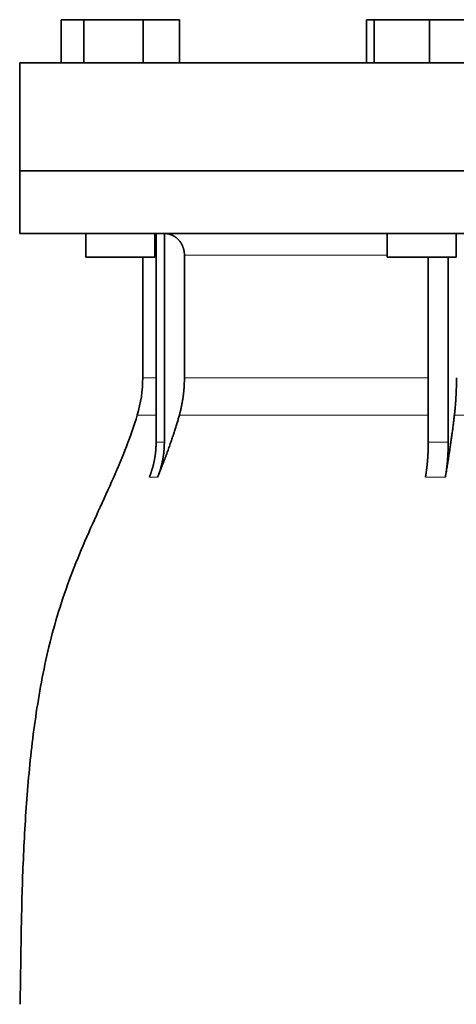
# Model space of a CAD drawing. Header units: millimetres. Extents: x 441 to 1325, y -1714 to 1591.
# Tile 27 of 29: x 949 to 1051, y 863 to 1091. Entities that reach past the tile are written whole.
import ezdxf

# ---------------------------------------------------------------- set-up
doc = ezdxf.new("R2010")
doc.units = ezdxf.units.MM
doc.layers.add('VSI344-454_FLANG', color=7, linetype='Continuous')
doc.layers.add('VSI344-454_TESTA', color=7, linetype='Continuous')

# ---------------------------------------------------------------- blocks, each defined once
blk = doc.blocks.new('SE3')
at = {"layer": 'VSI344-454_FLANG', "color": 7, "linetype": 'Continuous', "lineweight": 35}
for p, q in [((958.94, 1090.53), (958.94, 1080.53)), ((958.94, 1090.53), (964.24, 1090.53)), ((964.24, 1090.53), (964.24, 1080.53)), ((964.24, 1090.53), (977.98, 1090.53)), ((977.98, 1090.53), (977.98, 1080.53)), ((977.98, 1090.53), (986.42, 1090.53)), ((986.42, 1090.53), (986.42, 1080.53)), ((1029.69, 1090.53), (1029.69, 1080.53)), ((1029.69, 1090.53), (1031.5, 1090.53)), ((1031.5, 1090.53), (1031.5, 1080.53)), ((1031.5, 1090.53), (1044.3, 1090.53)), ((1044.3, 1090.53), (1044.3, 1080.53)), ((1044.3, 1090.53), (1055.29, 1090.53)), ((949.36, 1080.53), (1231.31, 1080.53)), ((949.36, 1080.53), (949.36, 1055.53)), ((1231.31, 1055.53), (949.36, 1055.53))]:
    blk.add_line(p, q, dxfattribs=at)
at = {"layer": 'VSI344-454_TESTA', "color": 7, "linetype": 'Continuous', "lineweight": 35}
for p, q in [((949.36, 1055.53), (1231.31, 1055.53)), ((949.36, 1055.53), (949.36, 1041.03)), ((1231.31, 1041.03), (949.36, 1041.03)), ((964.68, 1041.03), (964.68, 1035.53)), ((980.68, 1035.53), (980.68, 1041.03)), ((980.96, 1041.03), (980.96, 992.68)), ((982.88, 1041.03), (982.87, 992.68)), ((1034.49, 1041.03), (1034.49, 1035.53)), ((1050.49, 1035.53), (1050.49, 1041.03)), ((980.68, 1035.53), (964.68, 1035.53)), ((977.86, 1035.53), (977.86, 1007.6)), ((987.52, 1036.03), (987.52, 1007.6)), ((1034.49, 1035.53), (1050.49, 1035.53)), ((1044.01, 1035.53), (1044.01, 992.68)), ((1048.63, 1035.53), (1048.63, 992.68))]:
    blk.add_line(p, q, dxfattribs=at)
at = {"layer": 'VSI344-454_TESTA', "color": 4, "linetype": 'Continuous', "lineweight": 9}
for p, q in [((980.82, 1036.03), (980.68, 1036.03)), ((1034.49, 1036.03), (987.52, 1036.03)), ((980.82, 1007.6), (977.86, 1007.6)), ((987.52, 1007.6), (1044, 1007.6)), ((976.6, 998.98), (980.84, 998.98)), ((986.35, 998.98), (1044, 998.98)), ((1050.07, 998.98), (1070.04, 998.98)), ((980.96, 992.68), (982.87, 992.68)), ((979.4, 984.62), (981.31, 984.62)), ((1043.36, 984.62), (1047.98, 984.62))]:
    blk.add_line(p, q, dxfattribs=at)
at = {"layer": 'VSI344-454_TESTA', "color": 7, "linetype": 'Continuous', "lineweight": 35}
blk.add_arc((947.86, 1007.6), 30, 343.3164, 0, dxfattribs=at)
for points, degree, knots in [([(987.52, 1036.03), (987.52, 1037), (987.18, 1037.9), (987.02, 1038.34), (986.78, 1038.74), (986.54, 1039.14), (986.24, 1039.48), (985.63, 1040.18), (984.82, 1040.57), (984.39, 1040.79), (983.92, 1040.9), (983.42, 1041.03), (982.88, 1041.03)], 2, [0, 0, 0, 0.25, 0.25, 0.375, 0.375, 0.5, 0.5, 0.75, 0.75, 0.875, 0.875, 1, 1, 1]), ([(986.35, 998.98), (986.93, 1001.08), (987.22, 1003.24), (987.52, 1005.41), (987.52, 1007.6)], 2, [0, 0, 0, 0.5, 0.5, 1, 1, 1]), ([(1050.07, 998.98), (1050.31, 1001.08), (1050.43, 1003.24), (1050.55, 1005.41), (1050.55, 1007.6)], 2, [0, 0, 0, 0.5, 0.5, 1, 1, 1]), ([(976.6, 998.98), (975.14, 994.12), (971.18, 984.27), (963.92, 969.12), (957.73, 952.76), (953.99, 936.23), (951.77, 920.09), (950.52, 904.12), (949.85, 888.24), (949.64, 874.47), (949.5, 865.92), (949.5, 862.56)], 3, [0, 0, 0, 0, 0.117079, 0.240569, 0.360617, 0.476421, 0.590288, 0.703407, 0.816259, 0.929029, 1, 1, 1, 1]), ([(986.35, 998.98), (986.27, 998.69), (986.1, 998.08), (985.83, 997.16), (985.54, 996.21), (985.22, 995.21), (984.88, 994.18), (984.52, 993.12), (984.14, 992.01), (983.73, 990.87), (983.3, 989.7), (982.84, 988.48), (982.35, 987.23), (981.84, 985.94), (981.49, 985.06), (981.31, 984.62)], 3, [0, 0, 0, 0, 0.060224, 0.123108, 0.18868, 0.256969, 0.328008, 0.401832, 0.478479, 0.557988, 0.640402, 0.725764, 0.814119, 0.905515, 1, 1, 1, 1]), ([(1050.07, 998.98), (1050.03, 998.69), (1049.96, 998.08), (1049.85, 997.16), (1049.73, 996.21), (1049.6, 995.21), (1049.46, 994.18), (1049.31, 993.12), (1049.15, 992.01), (1048.98, 990.87), (1048.8, 989.7), (1048.61, 988.48), (1048.41, 987.23), (1048.2, 985.94), (1048.05, 985.06), (1047.98, 984.62)], 3, [0, 0, 0, 0, 0.060219, 0.1231, 0.188668, 0.256955, 0.327993, 0.401816, 0.478463, 0.557973, 0.640388, 0.725752, 0.814111, 0.90551, 1, 1, 1, 1]), ([(979.4, 984.62), (980.17, 986.53), (980.57, 988.57), (980.96, 990.6), (980.96, 992.68)], 2, [0, 0, 0, 0.500137, 0.500137, 1, 1, 1]), ([(982.87, 992.68), (982.87, 990.6), (982.48, 988.57), (982.08, 986.53), (981.31, 984.62)], 2, [0, 0, 0, 0.499854, 0.499854, 1, 1, 1]), ([(1043.36, 984.62), (1043.68, 986.53), (1043.85, 988.57), (1044.01, 990.6), (1044.01, 992.68)], 2, [0, 0, 0, 0.500132, 0.500132, 1, 1, 1]), ([(1048.63, 992.68), (1048.63, 990.6), (1048.47, 988.57), (1048.3, 986.53), (1047.98, 984.62)], 2, [0, 0, 0, 0.499868, 0.499868, 1, 1, 1])]:
    blk.add_open_spline(points, degree=degree, knots=knots, dxfattribs=at)
at = {"layer": 'VSI344-454_TESTA', "color": 4, "linetype": 'Continuous', "lineweight": 9}
blk.add_open_spline([(1044.01, 992.68), (1044.01, 992.68), (1044.01, 992.68), (1044.01, 992.68), (1044.78, 992.72), (1046.33, 992.75), (1047.86, 992.71), (1048.63, 992.68), (1048.63, 992.68), (1048.63, 992.68), (1048.63, 992.68)], degree=3, knots=[0, 0, 0, 0, 0.000018, 0.000018, 0.000018, 0.5, 0.999982, 0.999982, 0.999982, 1, 1, 1, 1], dxfattribs=at)

msp = doc.modelspace()

# ---------------------------------------------------------------- block references
msp.add_blockref('SE3', (0, 0))

doc.saveas('drawing.dxf')
